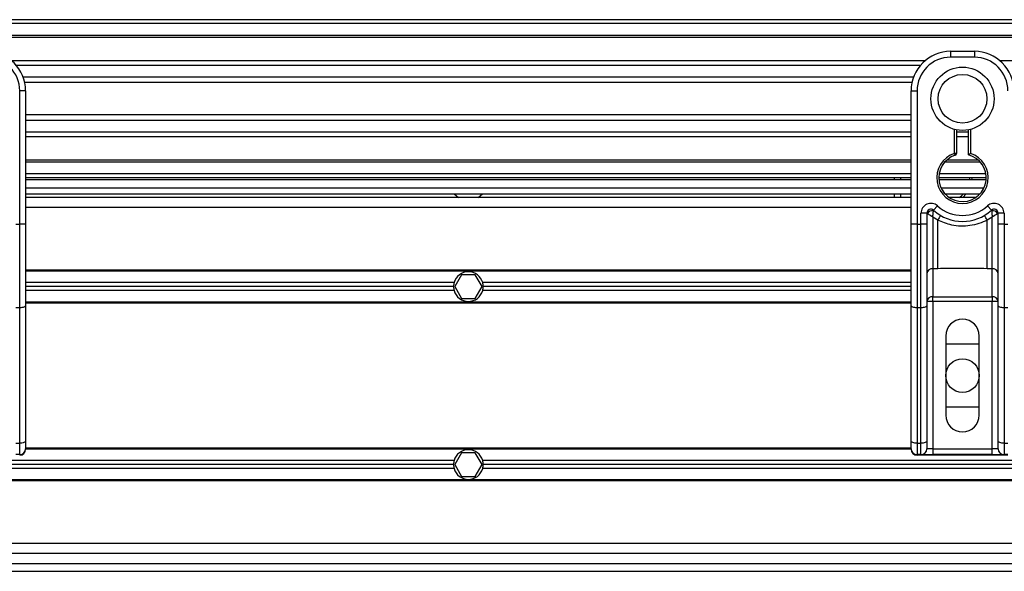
# Model space of a CAD drawing. Header units: millimetres. Extents: x 0 to 420, y 0 to 297.
# Tile 16 of 26: x 121 to 156, y 222 to 242. Entities that reach past the tile are written whole.
import ezdxf

# ---------------------------------------------------------------- set-up
doc = ezdxf.new("R2010")
doc.units = ezdxf.units.MM

msp = doc.modelspace()

# ---------------------------------------------------------------- linework, layer by layer
at = {"color": 7, "linetype": 'Continuous', "lineweight": 25}
for p, q in [((208.2269, 241.5427), (65.3292, 241.5427)), ((208.2269, 241.3998), (65.3292, 241.3998)), ((208.2269, 240.9711), (65.3292, 240.9711)), ((208.2269, 240.8982), (65.3292, 240.8982)), ((154.2116, 240.3995), (155.069, 240.3995)), ((154.2116, 240.3995), (154.2116, 240.1852)), ((155.069, 240.3995), (155.069, 240.1852)), ((153.2828, 240.0565), (120.2733, 240.0565)), ((155.069, 240.1852), (154.2116, 240.1852)), ((208.2269, 240.0565), (155.9977, 240.0565)), ((153.1183, 239.8907), (120.4378, 239.8907)), ((152.8704, 239.4637), (120.6857, 239.4637)), ((152.8145, 239.2706), (120.7416, 239.2706)), ((120.5592, 234.1497), (120.5592, 238.9705)), ((120.7735, 238.9705), (120.5592, 238.9705)), ((120.7735, 238.9705), (120.7735, 237.7095)), ((152.7826, 237.7095), (152.7826, 238.9705)), ((152.7826, 238.9705), (152.9969, 238.9705)), ((152.9969, 238.9705), (152.9969, 234.1497)), ((152.7826, 238.0988), (120.7735, 238.0988)), ((152.7826, 237.9058), (120.7735, 237.9058)), ((120.7735, 237.7095), (120.7735, 236.802)), ((152.7826, 237.4787), (120.7735, 237.4787)), ((152.7826, 236.802), (152.7826, 237.7095)), ((154.3545, 236.7105), (154.3545, 237.577)), ((154.4259, 237.561), (154.4259, 236.7105)), ((154.8546, 237.4787), (154.4259, 237.4787)), ((154.8546, 236.6569), (154.8546, 237.561)), ((154.9261, 237.577), (154.9261, 236.7105)), ((152.7826, 237.3129), (120.7735, 237.3129)), ((154.8546, 237.3129), (154.4259, 237.3129)), ((120.7735, 236.802), (120.7735, 234.1497)), ((152.7826, 234.1497), (152.7826, 236.802)), ((154.3765, 236.6426), (154.3545, 236.7105)), ((154.4259, 236.7105), (154.3545, 236.7105)), ((152.7826, 236.4712), (120.7735, 236.4712)), ((152.7826, 236.3984), (120.7735, 236.3984)), ((155.2793, 236.3984), (154.0012, 236.3984)), ((155.2058, 236.4712), (154.0748, 236.4712)), ((152.7826, 235.9697), (120.7735, 235.9697)), ((152.7826, 235.8268), (120.7735, 235.8268)), ((152.7826, 235.7553), (120.7735, 235.7553)), ((152.1854, 235.7553), (152.1854, 235.8268)), ((152.3998, 235.8268), (152.3998, 235.7553)), ((155.4977, 235.8268), (153.7829, 235.8268)), ((155.4947, 235.7553), (153.7859, 235.7553)), ((155.4857, 235.9697), (153.7949, 235.9697)), ((154.8975, 235.7553), (154.9005, 235.8268)), ((154.9719, 235.8268), (154.9692, 235.7553)), ((120.7735, 235.4695), (152.7826, 235.4695)), ((153.8609, 235.4695), (155.4197, 235.4695)), ((120.7735, 235.2552), (152.7826, 235.2552)), ((152.7826, 235.1123), (120.7735, 235.1123)), ((136.262, 235.2552), (136.4208, 235.1123)), ((137.1353, 235.1123), (137.2941, 235.2552)), ((152.1854, 235.1123), (152.1854, 235.2552)), ((152.3998, 235.2552), (152.3998, 235.1123)), ((154.0012, 235.2552), (155.2793, 235.2552)), ((155.1142, 235.1123), (154.1663, 235.1123)), ((152.7826, 234.755), (120.7735, 234.755)), ((153.5924, 234.6552), (153.7353, 234.8149)), ((155.5453, 234.8149), (155.6882, 234.6552)), ((153.3542, 234.5487), (153.1398, 234.5487)), ((153.1398, 234.1497), (153.1398, 234.5487)), ((153.3542, 234.5487), (153.3542, 234.1497)), ((153.3747, 234.5337), (153.3542, 234.5337)), ((153.7465, 234.3008), (153.5685, 234.4088)), ((153.5685, 234.4088), (153.5685, 232.5438)), ((153.7465, 232.5438), (153.7465, 234.3008)), ((155.712, 234.4088), (155.534, 234.3008)), ((155.534, 232.5438), (155.534, 234.3008)), ((155.712, 232.5438), (155.712, 234.4088)), ((155.9264, 234.5337), (155.9058, 234.5337)), ((156.1407, 234.5487), (155.9264, 234.5487)), ((155.9264, 234.1497), (155.9264, 234.5487)), ((156.1407, 234.5487), (156.1407, 234.1497)), ((120.4163, 234.1497), (120.5592, 234.1497)), ((120.7735, 234.1497), (120.5592, 234.1497)), ((120.5592, 231.1302), (120.5592, 234.1497)), ((120.7735, 234.1497), (120.7735, 231.2207)), ((152.7826, 231.2207), (152.7826, 234.1497)), ((152.9969, 234.1497), (152.7826, 234.1497)), ((152.9969, 234.1497), (152.9969, 231.1302)), ((152.9969, 234.1497), (153.1398, 234.1497)), ((153.1398, 231.1302), (153.1398, 234.1497)), ((153.3542, 234.1497), (153.1398, 234.1497)), ((153.3542, 234.1497), (153.3542, 231.2207)), ((155.9264, 231.2207), (155.9264, 234.1497)), ((156.1407, 234.1497), (155.9264, 234.1497)), ((156.1407, 234.1497), (156.2836, 234.1497)), ((156.1407, 234.1497), (156.1407, 231.1302)), ((152.7826, 232.4901), (120.7735, 232.4901)), ((152.7826, 232.4544), (120.7735, 232.4544)), ((153.7465, 232.5438), (153.5685, 232.5438)), ((153.5685, 232.5438), (153.5685, 231.5321)), ((155.712, 232.5438), (155.534, 232.5438)), ((155.712, 231.5321), (155.712, 232.5438)), ((136.5306, 232.3258), (136.283, 231.8971)), ((137.0256, 232.3258), (136.5306, 232.3258)), ((137.2731, 231.8971), (137.0256, 232.3258)), ((136.2616, 232.04), (120.7735, 232.04)), ((136.2422, 231.8971), (120.7735, 231.8971)), ((136.2616, 231.7542), (120.7735, 231.7542)), ((136.283, 231.8971), (136.5306, 231.4684)), ((137.0256, 231.4684), (137.2731, 231.8971)), ((152.7826, 232.04), (137.2945, 232.04)), ((152.7826, 231.7542), (137.2945, 231.7542)), ((152.7826, 231.8971), (137.3139, 231.8971)), ((136.5306, 231.4684), (137.0256, 231.4684)), ((153.5685, 231.5321), (155.712, 231.5321)), ((153.5685, 231.3565), (153.5685, 231.5321)), ((155.712, 231.5321), (155.712, 231.3565)), ((120.5592, 231.1302), (120.4163, 231.1302)), ((120.5592, 226.2365), (120.5592, 231.1302)), ((152.7826, 231.3398), (120.7735, 231.3398)), ((152.7826, 231.3041), (120.7735, 231.3041)), ((120.7735, 231.2207), (120.7735, 226.3271)), ((152.7826, 226.3271), (152.7826, 231.2207)), ((153.1398, 231.1302), (152.9969, 231.1302)), ((152.9969, 231.1302), (152.9969, 226.2365)), ((153.1398, 226.2365), (153.1398, 231.1302)), ((153.5685, 231.3565), (153.3542, 231.3565)), ((153.3542, 231.2207), (153.3542, 226.3271)), ((153.5685, 231.3565), (153.5685, 226.0383)), ((155.712, 231.3565), (153.5685, 231.3565)), ((155.9264, 231.3565), (155.712, 231.3565)), ((155.712, 226.0383), (155.712, 231.3565)), ((155.9264, 226.3271), (155.9264, 231.2207)), ((156.2836, 231.1302), (156.1407, 231.1302)), ((156.1407, 231.1302), (156.1407, 226.2365)), ((154.033, 230.1109), (154.033, 227.2529)), ((155.2476, 227.2529), (155.2476, 230.1109)), ((154.033, 229.8251), (155.2476, 229.8251)), ((155.2476, 227.5387), (154.033, 227.5387)), ((120.4163, 226.2365), (120.5592, 226.2365)), ((120.5592, 225.8239), (120.5592, 226.2365)), ((152.7831, 226.024), (120.773, 226.024)), ((120.7735, 226.3271), (120.7735, 226.0383)), ((152.7826, 226.0597), (120.7735, 226.0597)), ((152.7826, 226.0383), (152.7826, 226.3271)), ((152.9969, 226.2365), (153.1398, 226.2365)), ((152.9969, 226.2365), (152.9969, 225.8239)), ((153.1398, 225.8239), (153.1398, 226.2365)), ((153.3542, 226.3271), (153.3542, 226.0383)), ((153.5685, 226.0383), (153.3542, 226.0383)), ((153.5685, 226.0383), (153.5685, 225.8239)), ((153.5685, 226.0383), (155.712, 226.0383)), ((155.712, 225.8239), (155.712, 226.0383)), ((155.9264, 226.0383), (155.712, 226.0383)), ((155.9264, 226.0383), (155.9264, 226.3271)), ((156.1407, 226.2365), (156.2836, 226.2365)), ((156.1407, 226.2365), (156.1407, 225.8239)), ((120.5592, 225.8239), (120.4163, 225.8239)), ((136.5306, 225.8954), (136.283, 225.4667)), ((137.0256, 225.8954), (136.5306, 225.8954)), ((137.2731, 225.4667), (137.0256, 225.8954)), ((153.1398, 225.8239), (152.9969, 225.8239)), ((152.9982, 225.8239), (152.9982, 225.8059)), ((156.2823, 225.8059), (152.9982, 225.8059)), ((153.1398, 225.8239), (153.5685, 225.8239)), ((155.712, 225.8239), (153.5685, 225.8239)), ((155.712, 225.8239), (156.1407, 225.8239)), ((156.2836, 225.8239), (156.1407, 225.8239)), ((136.2616, 225.6096), (107.484, 225.6096)), ((136.2422, 225.4667), (107.484, 225.4667)), ((136.2616, 225.3238), (107.484, 225.3238)), ((136.283, 225.4667), (136.5306, 225.038)), ((137.0256, 225.038), (137.2731, 225.4667)), ((171.788, 225.6096), (137.2945, 225.6096)), ((171.788, 225.3238), (137.2945, 225.3238)), ((171.788, 225.4667), (137.3139, 225.4667)), ((136.5306, 225.038), (137.0256, 225.038)), ((171.788, 224.9094), (107.484, 224.9094)), ((171.788, 224.8737), (107.484, 224.8737)), ((171.788, 222.6087), (101.7681, 222.6087)), ((171.788, 222.2515), (101.7681, 222.2515)), ((65.3292, 221.8942), (198.6055, 221.8942)), ((65.3292, 221.6085), (204.1883, 221.6085))]:
    msp.add_line(p, q, dxfattribs=at)
at = {"color": 7, "linetype": 'Continuous', "lineweight": 25, "flags": 128}
for points in [[(154.7752, 235.2552), (154.6466, 235.1207), (154.6366, 235.1123)], [(120.7735, 231.2207), (120.7694, 231.2031), (120.7572, 231.1861), (120.7374, 231.1704), (120.7107, 231.1567), (120.6783, 231.1454), (120.6412, 231.137), (120.601, 231.1319), (120.5592, 231.1302)], [(152.9969, 231.1302), (152.9551, 231.1319), (152.9149, 231.137), (152.8779, 231.1454), (152.8454, 231.1567), (152.8187, 231.1704), (152.7989, 231.1861), (152.7867, 231.2031), (152.7826, 231.2207)], [(153.3542, 231.2207), (153.3501, 231.2031), (153.3379, 231.1861), (153.3181, 231.1704), (153.2914, 231.1567), (153.2589, 231.1454), (153.2219, 231.137), (153.1817, 231.1319), (153.1398, 231.1302)], [(156.1407, 231.1302), (156.0989, 231.1319), (156.0587, 231.137), (156.0216, 231.1454), (155.9891, 231.1567), (155.9625, 231.1704), (155.9427, 231.1861), (155.9305, 231.2031), (155.9264, 231.2207)], [(120.7735, 226.3271), (120.7694, 226.3094), (120.7572, 226.2924), (120.7374, 226.2767), (120.7107, 226.263), (120.6783, 226.2517), (120.6412, 226.2434), (120.601, 226.2382), (120.5592, 226.2365)], [(152.9969, 226.2365), (152.9551, 226.2382), (152.9149, 226.2434), (152.8779, 226.2517), (152.8454, 226.263), (152.8187, 226.2767), (152.7989, 226.2924), (152.7867, 226.3094), (152.7826, 226.3271)], [(153.3542, 226.3271), (153.3501, 226.3094), (153.3379, 226.2924), (153.3181, 226.2767), (153.2914, 226.263), (153.2589, 226.2517), (153.2219, 226.2434), (153.1817, 226.2382), (153.1398, 226.2365)], [(156.1407, 226.2365), (156.0989, 226.2382), (156.0587, 226.2434), (156.0216, 226.2517), (155.9891, 226.263), (155.9625, 226.2767), (155.9427, 226.2924), (155.9305, 226.3094), (155.9264, 226.3271)]]:
    msp.add_lwpolyline(points, dxfattribs=at)
at = {"color": 7, "linetype": 'Continuous', "lineweight": 25}
for centre, radius in [((154.6403, 238.6847), 1.144), ((154.6403, 238.6847), 0.88), ((154.6403, 228.6819), 0.6073)]:
    msp.add_circle(centre, radius, dxfattribs=at)
for centre, radius, start, end in [((119.3445, 238.9705), 1.429, 0, 90), ((154.2116, 238.9705), 1.429, 90, 180), ((155.069, 238.9705), 1.429, 0, 90), ((119.3445, 238.9705), 1.2146, 0, 90), ((154.2116, 238.9705), 1.2146, 90, 180), ((155.069, 238.9705), 1.2146, 0, 90), ((154.6403, 235.8268), 0.9288, 107.92021, 72.07979), ((154.3545, 236.7105), 0.0714, 287.92021, 0), ((154.6403, 235.8268), 0.8574, 107.92021, 75.52249), ((154.0431, 235.8268), 0.8574, 303.55731, 318.18969), ((153.4971, 234.5487), 0.3572, 48.18969, 180), ((153.4971, 234.5487), 0.1429, 48.18969, 180), ((153.4971, 234.5487), 0.1429, 48.19069, 179.99948), ((153.5415, 234.452), 0.1857, 75.20753, 153.90631), ((154.6403, 235.8268), 1.5719, 228.18969, 311.81031), ((154.6403, 235.8268), 1.3575, 228.18969, 311.81031), ((155.7835, 234.5487), 0.3572, 0, 131.81031), ((155.7835, 234.5487), 0.1429, 0, 131.81031), ((155.7835, 234.5487), 0.1429, 0.00052, 131.80931), ((155.739, 234.452), 0.1857, 26.09369, 104.79247), ((154.6336, 233.8417), 0.9988, 141.32705, 152.63541), ((154.647, 233.8417), 0.9988, 27.36459, 38.67295), ((136.7781, 231.8971), 0.5359, 15.46601, 164.53399), ((153.5509, 232.3467), 0.1979, 84.88893, 173.75645), ((155.7296, 232.3467), 0.1979, 6.24355, 95.11107), ((136.7781, 231.8971), 0.5359, 164.53399, 180), ((136.7781, 231.8971), 0.5359, 180, 195.46601), ((136.7781, 231.8971), 0.5359, 195.46601, 344.53399), ((136.7781, 231.8971), 0.5359, 0, 15.46601), ((136.7781, 231.8971), 0.5359, 344.53399, 0), ((153.5509, 231.335), 0.1979, 84.88893, 173.75645), ((155.7296, 231.335), 0.1979, 6.24355, 95.11107), ((154.6403, 230.1109), 0.6073, 0, 180), ((154.6403, 227.2529), 0.6073, 180, 0), ((120.5592, 226.0383), 0.2143, 270, 0), ((152.9969, 226.0383), 0.2143, 180, 270), ((153.1398, 226.0383), 0.2143, 270, 0), ((156.1407, 226.0383), 0.2143, 180, 270), ((136.7781, 225.4667), 0.5359, 15.46601, 164.53399), ((136.7781, 225.4667), 0.5359, 164.53399, 180), ((136.7781, 225.4667), 0.5359, 180, 195.46601), ((136.7781, 225.4667), 0.5359, 195.46601, 344.53399), ((136.7781, 225.4667), 0.5359, 0, 15.46601), ((136.7781, 225.4667), 0.5359, 344.53399, 0)]:
    msp.add_arc(centre, radius, start, end, dxfattribs=at)
for centre, major_axis in [((120.5579, 226.0202), (0.1516, 0.1516)), ((152.9982, 226.0202), (0.1516, -0.1516))]:
    msp.add_ellipse(centre, major_axis=major_axis, ratio=0.9999746, start_param=3.9270289, end_param=5.4977491, dxfattribs=at)
for points, knots in [([(154.8546, 236.6569), (154.8552, 236.6574), (154.8564, 236.6583), (154.8651, 236.665), (154.8785, 236.6752), (154.8977, 236.6897), (154.9145, 236.7021), (154.9244, 236.7094), (154.9259, 236.7104), (154.9261, 236.7105)], [0, 0, 0, 0, 0.1619499, 0.3233619, 0.4972773, 0.7062892, 0.9573608, 0.9948044, 1, 1, 1, 1]), ([(153.5685, 234.4088), (153.5686, 234.4092), (153.5686, 234.41), (153.5687, 234.4112), (153.5688, 234.4127), (153.5689, 234.4149), (153.5691, 234.4183), (153.5694, 234.4236), (153.5699, 234.4318), (153.5707, 234.4449), (153.5722, 234.4665), (153.5754, 234.5081), (153.5793, 234.5492), (153.5845, 234.5968), (153.587, 234.6167), (153.5889, 234.6316)], [0, 0, 0, 0, 0.00426596, 0.00889009, 0.01380627, 0.02144646, 0.0333306, 0.05185022, 0.08082575, 0.12657636, 0.20045088, 0.32751798, 0.61268516, 0.71115998, 1, 1, 1, 1]), ([(153.5924, 234.6552), (153.5923, 234.655), (153.5921, 234.6544), (153.5911, 234.6477), (153.5896, 234.6367), (153.5889, 234.6316)], [0, 0, 0, 0, 0.1978945, 0.6297578, 1, 1, 1, 1]), ([(155.6882, 234.6552), (155.6883, 234.6546), (155.6885, 234.6535), (155.6898, 234.6448), (155.6911, 234.6355), (155.6916, 234.6316)], [0, 0, 0, 0, 0.3358482, 0.722383, 1, 1, 1, 1]), ([(155.6916, 234.6316), (155.6935, 234.6167), (155.6961, 234.5968), (155.7013, 234.5492), (155.7052, 234.5081), (155.7084, 234.4665), (155.7098, 234.4449), (155.7107, 234.4318), (155.7112, 234.4236), (155.7115, 234.4183), (155.7117, 234.4149), (155.7118, 234.4127), (155.7119, 234.4112), (155.7119, 234.41), (155.712, 234.4092), (155.712, 234.4088)], [0, 0, 0, 0, 0.28884, 0.3873148, 0.672482, 0.7995491, 0.8734236, 0.9191742, 0.9481498, 0.9666694, 0.9785535, 0.9861937, 0.9911099, 0.995734, 1, 1, 1, 1]), ([(153.3747, 234.5337), (153.3704, 234.5369), (153.3609, 234.5438), (153.355, 234.5481), (153.3544, 234.5485), (153.3542, 234.5487)], [0, 0, 0, 0, 0.3727547, 0.8035537, 1, 1, 1, 1]), ([(153.5685, 234.4088), (153.5682, 234.409), (153.5677, 234.4093), (153.5669, 234.4098), (153.5659, 234.4104), (153.5646, 234.4113), (153.5625, 234.4126), (153.5592, 234.4146), (153.5543, 234.4176), (153.5466, 234.4223), (153.5347, 234.4297), (153.5155, 234.4416), (153.4801, 234.4638), (153.4455, 234.4859), (153.405, 234.5127), (153.3877, 234.5247), (153.3747, 234.5337)], [0, 0, 0, 0, 0.0041906, 0.0068565, 0.010501, 0.0160828, 0.0246331, 0.0377369, 0.0578443, 0.0887963, 0.1368222, 0.212883, 0.3405739, 0.6117157, 0.7098737, 1, 1, 1, 1]), ([(155.534, 234.3008), (155.4352, 234.2557), (155.2349, 234.1643), (154.912, 234.0918), (154.5799, 234.0734), (154.1801, 234.117), (153.9115, 234.2308), (153.7465, 234.3008)], [0, 0, 0, 0, 0.1753478, 0.3555794, 0.5310184, 0.7118811, 1, 1, 1, 1]), ([(155.9058, 234.5337), (155.8929, 234.5247), (155.8756, 234.5127), (155.835, 234.4859), (155.8005, 234.4638), (155.7651, 234.4416), (155.7459, 234.4297), (155.7339, 234.4223), (155.7263, 234.4176), (155.7213, 234.4146), (155.7181, 234.4126), (155.716, 234.4113), (155.7146, 234.4104), (155.7137, 234.4098), (155.7129, 234.4093), (155.7123, 234.409), (155.712, 234.4088)], [0, 0, 0, 0, 0.2901263, 0.3882843, 0.6594261, 0.787117, 0.8631778, 0.9112037, 0.9421557, 0.9622631, 0.9753669, 0.9839172, 0.989499, 0.9931435, 0.9958094, 1, 1, 1, 1]), ([(155.9264, 234.5487), (155.9258, 234.5483), (155.9247, 234.5475), (155.9172, 234.542), (155.9092, 234.5362), (155.9058, 234.5337)], [0, 0, 0, 0, 0.3336844, 0.7201517, 1, 1, 1, 1]), ([(155.534, 232.5438), (155.2002, 232.5502), (154.6043, 232.5618), (154.0085, 232.5493), (153.7465, 232.5438)], [0, 0, 0, 0, 0.5602827, 1, 1, 1, 1])]:
    msp.add_open_spline(points, degree=3, knots=knots, dxfattribs=at)

doc.saveas('drawing.dxf')
